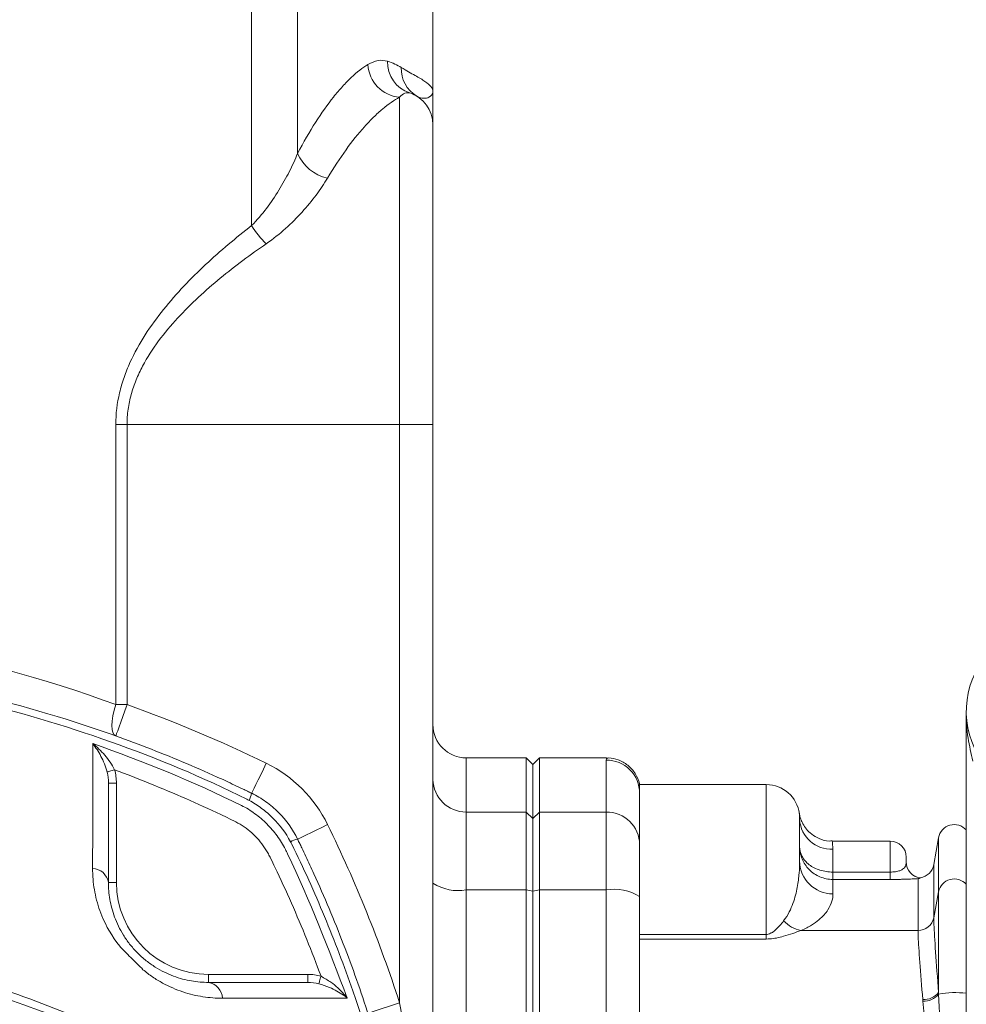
# Model space of a CAD drawing. Header units: millimetres. Extents: x -1 to 774, y -144 to 719.
# Tile 6 of 38: x 191 to 262, y -20 to 54. Entities that reach past the tile are written whole.
import ezdxf

# ---------------------------------------------------------------- set-up
doc = ezdxf.new("R2010")
doc.units = ezdxf.units.MM

msp = doc.modelspace()

# ---------------------------------------------------------------- linework, layer by layer
at = {"color": 7, "linetype": 'Continuous', "lineweight": 15}
for p, q in [((208.87, 58.166), (208.87, 38.597)), ((212.316, 58.166), (212.316, 44.014)), ((222.468, 48.667), (222.468, 58.167)), ((221.249, 48.313), (220.944, 48.451)), ((198.681, 2.666), (198.68, 23.666)), ((219.969, 23.667), (199.523, 23.666)), ((199.523, 23.666), (199.524, 2.666)), ((219.97, -19.711), (219.969, 23.667)), ((222.469, 23.667), (222.471, -51.333)), ((262.473, -104.832), (262.47, 2.168)), ((229.47, -1.333), (224.97, -1.333)), ((229.97, -1.833), (229.47, -1.333)), ((230.47, -1.333), (229.97, -1.833)), ((235.497, -1.333), (230.47, -1.333)), ((198.728, -3.22), (198.729, -10.675)), ((247.47, -3.333), (237.97, -3.333)), ((224.97, -5.394), (229.47, -5.393)), ((229.97, -5.883), (229.47, -5.393)), ((230.47, -5.393), (229.97, -5.883)), ((235.47, -5.393), (230.47, -5.393)), ((260.388, -7.324), (260.032, -9.341)), ((256.77, -7.582), (252.426, -7.583)), ((252.47, -9.896), (256.77, -9.896)), ((259.01, -10.333), (259.01, -10.322)), ((256.77, -10.45), (252.47, -10.451)), ((224.97, -11.238), (229.47, -11.238)), ((229.97, -11.338), (229.47, -11.238)), ((230.47, -11.238), (229.97, -11.338)), ((235.47, -11.237), (230.47, -11.238)), ((260.033, -13.32), (260.388, -11.374)), ((237.97, -14.574), (247.47, -14.574)), ((258.851, -14.277), (250.074, -14.278)), ((247.47, -14.92), (237.97, -14.92)), ((205.629, -17.575), (213.084, -17.575)), ((260.388, -18.923), (260.393, -19.057)), ((260.393, -19.057), (260.509, -21.413)), ((259.217, -19.583), (259.207, -19.462))]:
    msp.add_line(p, q, dxfattribs=at)
at = {"color": 7, "linetype": 'Continuous', "lineweight": 15, "flags": 128}
for points in [[(219.969, 23.667), (219.969, 26.802), (219.969, 29.889), (219.969, 32.877), (219.969, 35.719), (219.968, 38.371), (219.968, 40.791), (219.968, 42.941), (219.968, 44.786), (219.968, 46.297), (219.968, 47.451), (219.968, 48.229)], [(222.468, 46.167), (222.468, 45.974), (222.468, 45.4), (222.468, 44.454), (222.468, 43.152), (222.468, 41.517), (222.468, 39.577), (222.469, 37.364), (222.469, 34.917), (222.469, 32.277), (222.469, 29.49), (222.469, 26.603), (222.469, 23.667)], [(198.68, 23.666), (198.782, 23.666), (198.886, 23.666), (198.99, 23.666), (199.096, 23.666), (199.202, 23.666), (199.309, 23.666), (199.416, 23.666), (199.523, 23.666)], [(222.469, 23.667), (222.421, 23.667), (222.279, 23.667), (222.048, 23.667), (221.737, 23.667), (221.358, 23.667), (220.926, 23.667), (220.457, 23.667), (219.969, 23.667)], [(198.681, 2.666), (198.559, 2.237), (198.468, 1.822), (198.413, 1.435), (198.394, 1.089), (198.413, 0.795), (198.469, 0.563), (198.559, 0.4), (198.681, 0.312)], [(199.524, 2.666), (199.359, 2.207), (199.201, 1.765), (199.056, 1.358), (198.928, 1.002), (198.823, 0.709), (198.745, 0.491), (198.697, 0.358), (198.681, 0.312)], [(198.681, 2.666), (198.783, 2.666), (198.886, 2.666), (198.991, 2.666), (199.096, 2.666), (199.202, 2.666), (199.309, 2.666), (199.416, 2.666), (199.524, 2.666)], [(229.47, -5.393), (229.47, -3.793), (229.47, -2.589), (229.47, -1.786), (229.47, -1.383), (229.47, -1.333)], [(230.47, -1.333), (230.47, -1.383), (230.47, -1.786), (230.47, -2.589), (230.47, -3.793), (230.47, -5.393)], [(209.969, -1.74), (209.755, -2.178), (209.549, -2.599), (209.359, -2.988), (209.193, -3.328), (209.057, -3.607), (208.955, -3.815), (208.893, -3.943), (208.872, -3.986)], [(229.97, -5.883), (229.97, -4.287), (229.97, -3.086), (229.97, -2.285), (229.97, -1.883), (229.97, -1.833)], [(229.97, -1.833), (229.97, -1.883), (229.97, -2.285), (229.97, -3.086), (229.97, -4.287), (229.97, -5.883)], [(235.47, -5.393), (235.47, -4.623), (235.47, -3.933), (235.47, -3.324), (235.47, -2.795), (235.47, -2.348), (235.47, -1.982), (235.47, -1.697), (235.47, -1.494)], [(198.027, -2.394), (198.056, -2.386), (198.101, -2.373), (198.159, -2.356), (198.229, -2.335), (198.31, -2.312), (198.398, -2.286), (198.492, -2.259), (198.589, -2.23)], [(198.128, -3.22), (198.14, -3.22), (198.174, -3.22), (198.229, -3.22), (198.304, -3.22), (198.395, -3.22), (198.499, -3.22), (198.611, -3.22), (198.728, -3.22)], [(237.97, -3.992), (237.97, -3.704), (237.97, -3.498), (237.97, -3.374), (237.97, -3.343)], [(237.97, -3.992), (237.97, -4.193), (237.97, -4.474), (237.97, -4.835), (237.97, -5.277), (237.97, -5.799), (237.97, -6.4), (237.97, -7.082), (237.97, -7.843)], [(224.97, -5.394), (224.97, -5.69), (224.97, -6.137), (224.97, -6.723), (224.97, -7.438), (224.97, -8.265), (224.97, -9.188), (224.97, -10.186), (224.97, -11.238)], [(229.47, -11.238), (229.47, -10.185), (229.47, -9.188), (229.47, -8.265), (229.47, -7.438), (229.47, -6.723), (229.47, -6.137), (229.47, -5.69), (229.47, -5.393)], [(229.97, -11.338), (229.97, -10.356), (229.97, -9.424), (229.97, -8.564), (229.97, -7.791), (229.97, -7.125), (229.97, -6.577), (229.97, -6.16), (229.97, -5.883)], [(229.97, -5.883), (229.97, -6.16), (229.97, -6.577), (229.97, -7.125), (229.97, -7.791), (229.97, -8.564), (229.97, -9.424), (229.97, -10.356), (229.97, -11.338)], [(230.47, -5.393), (230.47, -5.69), (230.47, -6.137), (230.47, -6.723), (230.47, -7.438), (230.47, -8.265), (230.47, -9.188), (230.47, -10.185), (230.47, -11.238)], [(235.47, -11.237), (235.47, -10.185), (235.47, -9.187), (235.47, -8.265), (235.47, -7.438), (235.47, -6.723), (235.47, -6.136), (235.47, -5.69), (235.47, -5.393)], [(214.564, -6.334), (214.126, -6.548), (213.704, -6.754), (213.316, -6.944), (212.975, -7.11), (212.696, -7.247), (212.489, -7.348), (212.361, -7.411), (212.318, -7.432)], [(249.97, -5.97), (249.97, -6.136), (249.97, -6.365), (249.97, -6.658), (249.97, -7.014), (249.97, -7.433), (249.97, -7.914), (249.97, -8.457), (249.97, -9.06)], [(237.97, -7.843), (237.97, -8.04), (237.97, -8.338), (237.97, -8.729), (237.97, -9.205), (237.97, -9.757), (237.97, -10.372), (237.97, -11.037), (237.97, -11.739)], [(252.47, -8.174), (252.47, -8.334), (252.47, -8.512), (252.47, -8.706), (252.47, -8.916), (252.47, -9.141), (252.47, -9.38), (252.47, -9.632), (252.47, -9.896)], [(257.97, -8.782), (257.97, -8.805), (257.97, -8.874), (257.97, -8.987), (257.97, -9.144)], [(252.47, -9.896), (252.47, -10.013), (252.47, -10.118), (252.47, -10.211), (252.47, -10.29), (252.47, -10.355), (252.47, -10.403), (252.47, -10.435), (252.47, -10.451)], [(256.77, -9.896), (256.77, -10.013), (256.77, -10.118), (256.77, -10.211), (256.77, -10.29), (256.77, -10.355), (256.77, -10.403), (256.77, -10.435), (256.77, -10.45)], [(198.129, -10.675), (198.14, -10.675), (198.174, -10.675), (198.23, -10.675), (198.304, -10.675), (198.395, -10.675), (198.499, -10.675), (198.611, -10.675), (198.729, -10.675)], [(252.47, -10.451), (252.47, -10.524), (252.47, -10.615), (252.47, -10.724), (252.47, -10.851), (252.47, -10.995), (252.47, -11.157), (252.47, -11.337), (252.47, -11.534)], [(258.851, -14.277), (258.851, -13.462), (258.851, -12.739), (258.851, -12.111), (258.851, -11.577), (258.851, -11.137), (258.851, -10.793), (258.851, -10.544), (258.851, -10.39)], [(224.97, -11.238), (224.97, -16.194), (224.97, -21.172), (224.97, -26.169), (224.97, -31.183), (224.971, -36.209), (224.971, -41.245), (224.971, -46.288), (224.971, -51.333)], [(229.472, -91.429), (229.472, -82.603), (229.472, -73.713), (229.471, -64.779), (229.471, -55.818), (229.471, -46.848), (229.471, -37.887), (229.47, -28.953), (229.47, -20.064), (229.47, -11.238)], [(229.972, -91.328), (229.972, -82.524), (229.972, -73.657), (229.971, -64.746), (229.971, -55.807), (229.971, -46.859), (229.971, -37.921), (229.97, -29.009), (229.97, -20.142), (229.97, -11.338)], [(229.97, -11.338), (229.97, -20.142), (229.97, -29.009), (229.971, -37.921), (229.971, -46.859), (229.971, -55.807), (229.971, -64.746), (229.972, -73.657), (229.972, -82.524), (229.972, -91.328)], [(230.47, -11.238), (230.47, -20.064), (230.47, -28.953), (230.471, -37.887), (230.471, -46.848), (230.471, -55.818), (230.471, -64.779), (230.472, -73.713), (230.472, -82.602), (230.472, -91.429)], [(235.471, -43.305), (235.471, -39.268), (235.471, -35.236), (235.47, -31.21), (235.47, -27.192), (235.47, -23.185), (235.47, -19.189), (235.47, -15.206), (235.47, -11.237)], [(237.97, -11.739), (237.97, -15.657), (237.97, -19.59), (237.97, -23.537), (237.97, -27.494), (237.97, -31.461), (237.971, -35.437), (237.971, -39.419), (237.971, -43.405)], [(260.388, -11.374), (260.388, -11.813), (260.388, -12.432), (260.388, -13.217), (260.388, -14.149), (260.388, -15.21), (260.388, -16.377), (260.388, -17.623), (260.388, -18.923)], [(247.47, -14.92), (247.47, -14.884), (247.47, -14.846), (247.47, -14.806), (247.47, -14.764), (247.47, -14.72), (247.47, -14.673), (247.47, -14.625), (247.47, -14.574)], [(205.629, -18.175), (205.629, -18.164), (205.629, -18.13), (205.629, -18.074), (205.629, -17.999), (205.629, -17.909), (205.629, -17.805), (205.629, -17.692), (205.629, -17.575)], [(213.084, -18.175), (213.084, -18.163), (213.084, -18.129), (213.084, -18.074), (213.084, -17.999), (213.084, -17.908), (213.084, -17.805), (213.084, -17.692), (213.084, -17.575)], [(213.91, -18.276), (213.918, -18.247), (213.931, -18.203), (213.948, -18.144), (213.969, -18.074), (213.992, -17.993), (214.018, -17.905), (214.045, -17.811), (214.073, -17.714)], [(219.97, -19.711), (219.506, -19.861), (219.06, -20.006), (218.649, -20.139), (218.289, -20.256), (217.993, -20.352), (217.773, -20.423), (217.638, -20.467), (217.592, -20.482)]]:
    msp.add_lwpolyline(points, dxfattribs=at)
at = {"color": 8, "linetype": 'Continuous', "lineweight": 15, "flags": 128}
for points in [[(224.97, -1.333), (224.97, -1.403), (224.97, -1.643), (224.97, -2.053), (224.97, -2.634), (224.97, -3.385), (224.97, -4.305), (224.97, -5.394)], [(247.47, -14.574), (247.47, -12.022), (247.47, -9.77), (247.47, -7.835), (247.47, -6.23), (247.47, -4.97), (247.47, -4.063), (247.47, -3.516), (247.47, -3.333)], [(260.388, -7.324), (260.388, -7.374), (260.388, -7.776), (260.388, -8.579), (260.388, -9.779), (260.388, -11.374)], [(256.77, -9.896), (256.77, -8.933), (256.77, -8.199), (256.77, -7.739), (256.77, -7.582)], [(260.032, -9.341), (260.032, -9.39), (260.032, -9.785), (260.033, -10.574), (260.033, -11.754), (260.033, -13.32)]]:
    msp.add_lwpolyline(points, dxfattribs=at)
at = {"color": 7, "linetype": 'Continuous', "lineweight": 15}
for centre, radius, start, end in [((220.181, 50.814), 2.594, 182.85465, 265.29528), ((221.487, 50.847), 2.42, 177.98862, 251.66593), ((222.497, 50.373), 2.408, 177.93611, 238.80847), ((219.968, 46.167), 2.5, 0.00162, 72.36193), ((215.251, 45.289), 3.2, 203.48533, 257.57405), ((214.5, 42.026), 6.592, 211.35286, 226.56972), ((268.97, 2.168), 6.5, 60.00162, 210.00162), ((164.972, -93.835), 102.5, 63.96034, 70.30041), ((224.97, 1.167), 2.5, 180.00162, 270.00162), ((205.579, -10.725), 10, 26.0429, 63.96034), ((235.471, -3.993), 2.499, 0.02464, 90.02473), ((224.945, -2.919), 2.475, 180.59531, 270.58295), ((247.47, -5.833), 2.5, 7.2074, 90.00162), ((206.988, -3.619), 1.919, 331.86695, 348.96986), ((235.495, -7.868), 2.475, 0.59512, 90.58331), ((122.471, -51.336), 102.5, 17.97137, 26.0429), ((252.331, -5.813), 2.366, 183.82847, 273.37496), ((261.57, -7.532), 1.2, 41.41124, 170.00162), ((212.693, -9.332), 1.937, 101.17851, 118.11892), ((256.77, -8.782), 1.2, 0.00162, 90.00162), ((252.457, -9.047), 2.487, 180.30825, 270.30458), ((259.17, -9.132), 1.2, 180.00162, 262.35991), ((259.17, -9.144), 1.2, 180.00442, 262.36311), ((258.851, -9.132), 1.2, 277.64333, 350.00162), ((196.886, -10.886), 1.261, 9.62022, 87.41761), ((205.629, -10.675), 6.9, 180.00162, 270.00162), ((224.37, -7.744), 3.545, 237.5857, 279.74511), ((236.07, -14.731), 3.545, 57.58554, 99.74515), ((250.502, -11.967), 2.35, 222.57518, 259.50306), ((258.867, -13.089), 1.189, 269.24058, 348.7731), ((205.418, -19.418), 1.261, 2.58526, 80.3835), ((259.31, -18.124), 1.342, 265.58465, 323.47477), ((259.301, -18.191), 1.394, 266.53477, 321.60862)]:
    msp.add_arc(centre, radius, start, end, dxfattribs=at)
at = {"color": 8, "linetype": 'Continuous', "lineweight": 15}
for centre, radius, start, end in [((261.574, -11.626), 1.212, 42.37073, 168.00148), ((261.628, -25.54), 6.6, 82.66979, 100.78201)]:
    msp.add_arc(centre, radius, start, end, dxfattribs=at)
at = {"color": 7, "linetype": 'Continuous', "lineweight": 15}
msp.add_ellipse((164.972, -93.835), major_axis=(-0.003, 102.5), ratio=0.97561, start_param=5.939334, end_param=6.627036, dxfattribs=at)
for points, knots in [([(217.59, 50.685), (217.849, 50.812), (218.372, 51.069), (218.835, 50.978), (219.068, 50.931)], [0, 0, 0, 0, 0.495293, 1, 1, 1, 1]), ([(212.316, 44.014), (212.761, 44.863), (213.212, 45.638), (214.113, 47.047), (214.564, 47.681), (215.236, 48.525), (215.459, 48.789), (215.903, 49.279), (216.123, 49.505), (216.771, 50.118), (217.189, 50.445), (217.59, 50.685)], [0, 0, 0, 0, 0.25, 0.25, 0.5, 0.5, 0.625, 0.625, 0.75, 0.75, 1, 1, 1, 1]), ([(220.09, 50.46), (220.483, 50.22), (220.829, 50.033), (221.423, 49.697), (221.671, 49.551), (222.069, 49.277), (222.219, 49.15), (222.418, 48.904), (222.468, 48.785), (222.468, 48.667)], [0, 0, 0, 0, 0.25, 0.25, 0.5, 0.5, 0.75, 0.75, 1, 1, 1, 1]), ([(219.968, 48.229), (219.558, 48.011), (219.13, 47.715), (218.468, 47.159), (218.243, 46.954), (217.789, 46.51), (217.56, 46.271), (216.872, 45.504), (216.41, 44.928), (215.484, 43.646), (215.021, 42.94), (214.562, 42.164)], [0, 0, 0, 0, 0.25, 0.25, 0.375, 0.375, 0.5, 0.5, 0.75, 0.75, 1, 1, 1, 1]), ([(221.249, 48.313), (221.445, 48.197), (221.621, 48.156), (221.926, 48.143), (222.054, 48.173), (222.363, 48.321), (222.468, 48.495), (222.468, 48.667)], [0, 0, 0, 0, 0.25, 0.25, 0.5, 0.5, 1, 1, 1, 1]), ([(222.468, 46.167), (222.468, 46.167), (222.468, 46.266), (222.468, 46.57), (222.468, 46.775), (222.468, 47.248), (222.468, 47.515), (222.468, 47.936), (222.468, 48.08), (222.468, 48.372), (222.468, 48.519), (222.468, 48.667)], [0, 0, 0, 0, 0.25, 0.25, 0.5, 0.5, 0.75, 0.75, 0.875, 0.875, 1, 1, 1, 1]), ([(208.87, 38.597), (209.282, 39.011), (209.647, 39.448), (210.32, 40.339), (210.627, 40.795), (211.195, 41.715), (211.456, 42.181), (211.924, 43.103), (212.133, 43.561), (212.316, 44.014)], [0, 0, 0, 0, 0.25, 0.25, 0.5, 0.5, 0.75, 0.75, 1, 1, 1, 1]), ([(214.562, 42.164), (214.314, 41.744), (214.029, 41.319), (213.39, 40.467), (213.035, 40.036), (212.268, 39.194), (211.856, 38.781), (210.967, 37.983), (210.49, 37.598), (209.968, 37.239)], [0, 0, 0, 0, 0.25, 0.25, 0.5, 0.5, 0.75, 0.75, 1, 1, 1, 1]), ([(198.68, 23.666), (198.68, 24.482), (198.779, 25.278), (199.054, 26.446), (199.167, 26.831), (199.432, 27.593), (199.582, 27.965), (200.074, 29.053), (200.458, 29.742), (201.307, 31.067), (201.775, 31.706), (203.242, 33.531), (204.307, 34.634), (206.527, 36.709), (207.684, 37.677), (208.87, 38.597)], [0, 0, 0, 0, 0.125, 0.125, 0.1875, 0.1875, 0.25, 0.25, 0.375, 0.375, 0.5, 0.5, 0.75, 0.75, 1, 1, 1, 1]), ([(209.968, 37.239), (208.788, 36.428), (207.632, 35.572), (205.4, 33.734), (204.322, 32.753), (202.819, 31.12), (202.336, 30.545), (201.448, 29.344), (201.042, 28.717), (200.516, 27.718), (200.354, 27.375), (200.065, 26.665), (199.941, 26.305), (199.738, 25.571), (199.659, 25.199), (199.551, 24.441), (199.523, 24.053), (199.523, 23.666)], [0, 0, 0, 0, 0.25, 0.25, 0.5, 0.5, 0.625, 0.625, 0.75, 0.75, 0.8125, 0.8125, 0.875, 0.875, 0.9375, 0.9375, 1, 1, 1, 1]), ([(121.068, -3.988), (121.175, -3.936), (121.282, -3.884), (121.497, -3.78), (121.819, -3.625), (122.572, -3.267), (124.086, -2.567), (125.395, -1.995), (128.029, -0.89), (129.806, -0.203), (133.401, 1.07), (135.213, 1.653), (138.851, 2.712), (140.678, 3.187), (146.187, 4.457), (149.894, 5.093), (157.378, 5.947), (161.155, 6.165), (166.875, 6.165), (168.777, 6.111), (172.557, 5.895), (174.439, 5.734), (180.054, 5.093), (183.761, 4.456), (191.103, 2.764), (194.737, 1.709), (200.131, -0.2), (201.909, -0.887), (204.544, -1.993), (205.417, -2.374), (206.718, -2.964), (207.367, -3.264), (208.12, -3.622), (208.443, -3.778), (208.657, -3.881), (208.764, -3.934), (208.872, -3.986)], [0, 0, 0, 0, 0.003906, 0.003906, 0.007813, 0.015625, 0.03125, 0.0625, 0.0625, 0.125, 0.125, 0.1875, 0.1875, 0.25, 0.25, 0.375, 0.375, 0.5, 0.5, 0.5625, 0.5625, 0.625, 0.625, 0.75, 0.75, 0.875, 0.875, 0.9375, 0.9375, 0.96875, 0.96875, 0.984375, 0.992187, 0.996094, 0.996094, 1, 1, 1, 1]), ([(208.501, -4.429), (208.501, -4.429), (205.197, -2.777), (198.325, 0.072), (187.614, 3.249), (176.576, 5.193), (165.392, 5.898), (154.2, 5.29), (143.15, 3.432), (134.042, 0.838), (126.853, -1.926), (123.217, -3.543), (121.439, -4.431), (121.439, -4.431)], [0, 0, 0, 0, 0.000001, 0.122979, 0.246959, 0.371334, 0.495302, 0.619275, 0.743655, 0.867641, 0.93382, 0.999999, 1, 1, 1, 1]), ([(262.972, -1.582), (262.834, -1.003), (262.538, 0.232), (262.47, 1.492), (262.47, 2.162), (262.47, 2.168)], [0, 0, 0, 0, 0.466453, 0.99553, 1, 1, 1, 1]), ([(196.943, -9.627), (196.947, -7.327), (196.954, -4.002), (196.953, -1.144), (196.953, -0.263)], [0, 0, 0, 0, 0.691776, 1, 1, 1, 1]), ([(198.027, -2.394), (197.972, -2.178), (197.903, -1.974), (197.746, -1.582), (197.659, -1.394), (197.474, -1.04), (197.376, -0.872), (197.171, -0.554), (197.063, -0.402), (196.953, -0.263)], [0, 0, 0, 0, 0.25, 0.25, 0.5, 0.5, 0.75, 0.75, 1, 1, 1, 1]), ([(198.589, -2.23), (198.493, -2.026), (198.379, -1.835), (198.132, -1.47), (197.997, -1.296), (197.717, -0.969), (197.571, -0.815), (197.269, -0.526), (197.112, -0.388), (196.953, -0.263)], [0, 0, 0, 0, 0.25, 0.25, 0.5, 0.5, 0.75, 0.75, 1, 1, 1, 1]), ([(237.964, -3.431), (237.96, -3.374), (237.941, -3.057), (237.662, -2.483), (237.113, -1.844), (236.401, -1.461), (235.827, -1.32), (235.55, -1.343), (235.494, -1.348)], [0, 0, 0, 0, 0.04987, 0.277997, 0.514465, 0.749357, 0.949116, 1, 1, 1, 1]), ([(214.073, -17.714), (213.388, -15.862), (212.647, -14.032), (211.453, -11.323), (211.041, -10.426), (210.51, -9.312), (210.403, -9.089), (210.241, -8.756), (210.186, -8.645), (210.07, -8.43), (210.008, -8.324), (209.683, -7.809), (209.375, -7.431), (208.839, -6.918), (208.647, -6.757), (208.254, -6.467), (208.051, -6.335), (207.632, -6.1), (207.415, -5.998), (206.983, -5.79), (205.902, -5.272), (204.811, -4.774), (202.175, -3.618), (200.392, -2.898), (198.589, -2.23)], [0, 0, 0, 0, 0.25, 0.25, 0.375, 0.375, 0.40625, 0.40625, 0.421875, 0.421875, 0.4375, 0.4375, 0.5, 0.5, 0.53125, 0.53125, 0.5625, 0.5625, 0.59375, 0.59375, 0.625, 0.75, 0.75, 1, 1, 1, 1]), ([(198.128, -3.22), (198.128, -4.368), (198.128, -5.566), (198.128, -8.051), (198.128, -9.34), (198.129, -10.675)], [0, 0, 0, 0, 0.5, 0.5, 1, 1, 1, 1]), ([(208.68, -4.524), (208.621, -4.491), (208.561, -4.459), (208.501, -4.429), (208.501, -4.429)], [0, 0, 0, 0, 0.999713, 1, 1, 1, 1]), ([(208.872, -3.986), (209.247, -4.169), (209.601, -4.381), (210.271, -4.859), (210.587, -5.126), (211.472, -6.01), (211.951, -6.682), (212.318, -7.432)], [0, 0, 0, 0, 0.25, 0.25, 0.5, 0.5, 1, 1, 1, 1]), ([(208.106, -4.9), (208.282, -4.989), (208.456, -5.086), (208.792, -5.293), (208.956, -5.402), (209.434, -5.75), (209.737, -6.009), (210.295, -6.567), (210.551, -6.866), (210.899, -7.344), (211.009, -7.509), (211.217, -7.847), (211.315, -8.021), (211.404, -8.197)], [0, 0, 0, 0, 0.125, 0.125, 0.25, 0.25, 0.5, 0.5, 0.75, 0.75, 0.875, 0.875, 1, 1, 1, 1]), ([(211.78, -7.624), (211.429, -6.965), (210.989, -6.37), (210.197, -5.578), (209.916, -5.337), (209.323, -4.898), (209.01, -4.699), (208.68, -4.524)], [0, 0, 0, 0, 0.5, 0.5, 0.75, 0.75, 1, 1, 1, 1]), ([(252.418, -7.555), (252.341, -7.563), (252.005, -7.601), (251.459, -7.421), (250.886, -7.094), (250.485, -6.7), (250.222, -6.311), (250.067, -5.965), (249.988, -5.705), (249.962, -5.565), (249.953, -5.518)], [0, 0, 0, 0, 0.066226, 0.28948, 0.474637, 0.633345, 0.767555, 0.876443, 0.957865, 1, 1, 1, 1]), ([(211.875, -7.803), (211.875, -7.803), (211.843, -7.743), (211.812, -7.683), (211.78, -7.624)], [0, 0, 0, 0, 0.000313, 1, 1, 1, 1]), ([(211.877, -94.865), (211.877, -94.865), (213.529, -91.561), (216.378, -84.689), (219.555, -73.978), (221.499, -62.94), (222.204, -51.756), (221.596, -40.564), (219.738, -29.514), (217.144, -20.406), (214.38, -13.217), (212.763, -9.581), (211.875, -7.803), (211.875, -7.803)], [0, 0, 0, 0, 0.000001, 0.122979, 0.246959, 0.371334, 0.495302, 0.619275, 0.743655, 0.867641, 0.93382, 0.999999, 1, 1, 1, 1]), ([(212.318, -7.432), (212.37, -7.539), (212.422, -7.646), (212.526, -7.861), (212.681, -8.183), (213.039, -8.936), (213.739, -10.45), (214.311, -11.759), (215.416, -14.393), (216.103, -16.17), (217.376, -19.765), (217.959, -21.577), (219.018, -25.215), (219.493, -27.042), (220.763, -32.551), (221.399, -36.258), (222.253, -43.742), (222.471, -47.519), (222.471, -53.239), (222.417, -55.141), (222.201, -58.921), (222.04, -60.802), (221.399, -66.418), (220.762, -70.125), (219.07, -77.467), (218.015, -81.101), (216.106, -86.495), (215.419, -88.273), (214.313, -90.908), (213.932, -91.781), (213.342, -93.082), (213.042, -93.731), (212.684, -94.484), (212.528, -94.807), (212.425, -95.021), (212.372, -95.128), (212.32, -95.235)], [0, 0, 0, 0, 0.003906, 0.003906, 0.007813, 0.015625, 0.03125, 0.0625, 0.0625, 0.125, 0.125, 0.1875, 0.1875, 0.25, 0.25, 0.375, 0.375, 0.5, 0.5, 0.5625, 0.5625, 0.625, 0.625, 0.75, 0.75, 0.875, 0.875, 0.9375, 0.9375, 0.96875, 0.96875, 0.984375, 0.992188, 0.996094, 0.996094, 1, 1, 1, 1]), ([(252.47, -10.451), (252.134, -10.451), (251.802, -10.383), (251.346, -10.193), (251.199, -10.114), (250.927, -9.932), (250.802, -9.828), (250.572, -9.597), (250.469, -9.471), (250.292, -9.205), (250.217, -9.064), (250.032, -8.618), (249.97, -8.304), (249.97, -7.984)], [0, 0, 0, 0, 0.25, 0.25, 0.375, 0.375, 0.5, 0.5, 0.625, 0.625, 0.75, 0.75, 1, 1, 1, 1]), ([(252.47, -9.896), (252.135, -9.896), (251.803, -9.848), (251.347, -9.708), (251.2, -9.649), (250.928, -9.512), (250.803, -9.435), (250.572, -9.259), (250.469, -9.162), (250.292, -8.956), (250.216, -8.846), (250.032, -8.494), (249.97, -8.243), (249.97, -7.984)], [0, 0, 0, 0, 0.25, 0.25, 0.375, 0.375, 0.5, 0.5, 0.625, 0.625, 0.75, 0.75, 1, 1, 1, 1]), ([(211.404, -8.197), (211.404, -8.197), (211.459, -8.308), (213.206, -11.937), (214.646, -15.702), (216.041, -19.35)], [0, 0, 0, 0, 0.000005, 0.030885, 1, 1, 1, 1]), ([(248.772, -13.557), (248.951, -13.334), (249.083, -13.112), (249.306, -12.674), (249.396, -12.458), (249.624, -11.825), (249.722, -11.423), (249.864, -10.667), (249.907, -10.312), (249.96, -9.649), (249.97, -9.342), (249.97, -9.06)], [0, 0, 0, 0, 0.125, 0.125, 0.25, 0.25, 0.5, 0.5, 0.75, 0.75, 1, 1, 1, 1]), ([(257.97, -9.144), (257.97, -9.202), (257.966, -9.271), (257.929, -9.42), (257.896, -9.5), (257.792, -9.618), (257.749, -9.656), (257.635, -9.729), (257.564, -9.764), (257.391, -9.823), (257.286, -9.85), (257.045, -9.886), (256.908, -9.896), (256.77, -9.896)], [0, 0, 0, 0, 0.25, 0.25, 0.5, 0.5, 0.625, 0.625, 0.75, 0.75, 0.875, 0.875, 1, 1, 1, 1]), ([(199.084, -15.584), (199.084, -15.584), (199.052, -15.544), (198.405, -14.763), (197.662, -13.438), (197.101, -11.597), (196.952, -10.414), (196.944, -9.771), (196.943, -9.627)], [0, 0, 0, 0, 0.0000078, 0.022613, 0.4032835, 0.6637592, 0.9246154, 1, 1, 1, 1]), ([(259.01, -10.333), (259.01, -10.338), (259.004, -10.345), (258.969, -10.361), (258.953, -10.367), (258.911, -10.379), (258.884, -10.385), (258.851, -10.39)], [0, 0, 0, 0, 0.5, 0.5, 0.75, 0.75, 1, 1, 1, 1]), ([(198.129, -10.675), (198.129, -11.088), (198.163, -11.513), (198.311, -12.378), (198.426, -12.82), (198.676, -13.498), (198.773, -13.727), (198.993, -14.18), (199.117, -14.406), (199.395, -14.854), (199.549, -15.076), (199.807, -15.406), (199.897, -15.514), (200.09, -15.735), (200.196, -15.848), (200.416, -16.07), (200.527, -16.175), (200.695, -16.325), (200.752, -16.374), (200.861, -16.465), (200.916, -16.51), (201.191, -16.728), (201.416, -16.886), (201.87, -17.171), (202.1, -17.298), (202.556, -17.522), (202.785, -17.619), (203.241, -17.789), (203.468, -17.861), (203.915, -17.98), (204.136, -18.028), (204.789, -18.141), (205.214, -18.175), (205.629, -18.175)], [0, 0, 0, 0, 0.125, 0.125, 0.25, 0.25, 0.3125, 0.3125, 0.375, 0.375, 0.4375, 0.4375, 0.46875, 0.46875, 0.5, 0.5, 0.53125, 0.53125, 0.546875, 0.546875, 0.5625, 0.5625, 0.625, 0.625, 0.6875, 0.6875, 0.75, 0.75, 0.8125, 0.8125, 0.875, 0.875, 1, 1, 1, 1]), ([(256.77, -10.45), (257.002, -10.45), (257.233, -10.448), (257.555, -10.443), (257.658, -10.441), (257.859, -10.436), (257.956, -10.434), (258.226, -10.425), (258.383, -10.418), (258.654, -10.404), (258.763, -10.397), (258.851, -10.39)], [0, 0, 0, 0, 0.25, 0.25, 0.375, 0.375, 0.5, 0.5, 0.75, 0.75, 1, 1, 1, 1]), ([(252.47, -11.534), (252.47, -11.701), (252.448, -11.886), (252.331, -12.289), (252.237, -12.507), (252.009, -12.857), (251.918, -12.978), (251.697, -13.227), (251.567, -13.356), (251.256, -13.618), (251.075, -13.75), (250.641, -14.015), (250.39, -14.148), (250.074, -14.278)], [0, 0, 0, 0, 0.25, 0.25, 0.5, 0.5, 0.625, 0.625, 0.75, 0.75, 0.875, 0.875, 1, 1, 1, 1]), ([(247.47, -14.574), (247.515, -14.571), (247.638, -14.563), (247.76, -14.513), (247.94, -14.418), (248.347, -14.096), (248.585, -13.794), (248.772, -13.557)], [0, 0, 0, 0, 0.052149, 0.143012, 0.171569, 0.3511, 1, 1, 1, 1]), ([(260.033, -13.32), (260.035, -13.48), (260.044, -14.028), (260.153, -15.725), (260.31, -17.855), (260.388, -18.923)], [0, 0, 0, 0, 0.171229, 0.584494, 1, 1, 1, 1]), ([(135.083, -20.43), (136.274, -19.945), (137.477, -19.49), (139.902, -18.638), (141.127, -18.242), (144.813, -17.146), (147.29, -16.539), (154.777, -15.08), (159.843, -14.586), (170.127, -14.588), (175.201, -15.083), (181.46, -16.307), (182.708, -16.582), (185.195, -17.194), (186.436, -17.532), (190.129, -18.635), (192.555, -19.489), (194.935, -20.46)], [0, 0, 0, 0, 0.0625, 0.0625, 0.125, 0.125, 0.25, 0.25, 0.5, 0.5, 0.75, 0.75, 0.8125, 0.8125, 0.875, 0.875, 1, 1, 1, 1]), ([(250.074, -14.278), (249.67, -14.426), (249.13, -14.623), (248.271, -14.846), (247.819, -14.912), (247.558, -14.918), (247.47, -14.92)], [0, 0, 0, 0, 0.571748, 0.762616, 0.919878, 1, 1, 1, 1]), ([(259.207, -19.462), (259.128, -18.477), (258.971, -16.508), (258.862, -14.932), (258.853, -14.426), (258.851, -14.277)], [0, 0, 0, 0, 0.414261, 0.828136, 1, 1, 1, 1]), ([(195.509, -22.051), (195.435, -21.832), (195.32, -21.493), (195, -21.118), (194.234, -20.757), (191.37, -19.699), (186.306, -17.954), (179.321, -16.348), (172.177, -15.351), (164.671, -15.001), (156.862, -15.413), (148.842, -16.668), (142.499, -18.338), (138.301, -19.785), (136.4, -20.509), (135.571, -20.844), (135.297, -20.954)], [0, 0, 0, 0, 0.011073, 0.017081, 0.023083, 0.051387, 0.164711, 0.280286, 0.396106, 0.51168, 0.641672, 0.772015, 0.90201, 0.956946, 0.985794, 1, 1, 1, 1]), ([(200.72, -17.22), (200.591, -17.082), (200.453, -16.948), (200.179, -16.679), (200.041, -16.542), (199.765, -16.265), (199.626, -16.126), (199.355, -15.85), (199.221, -15.714), (199.084, -15.584)], [0, 0, 0, 0, 0.25, 0.25, 0.5, 0.5, 0.75, 0.75, 1, 1, 1, 1]), ([(206.677, -19.361), (206.199, -19.362), (205.712, -19.327), (204.724, -19.174), (204.222, -19.055), (203.201, -18.715), (202.691, -18.497), (201.937, -18.083), (201.686, -17.93), (201.319, -17.68), (201.198, -17.594), (200.957, -17.412), (200.837, -17.317), (200.72, -17.22)], [0, 0, 0, 0, 0.25, 0.25, 0.5, 0.5, 0.75, 0.75, 0.875, 0.875, 0.9375, 0.9375, 1, 1, 1, 1]), ([(214.073, -17.714), (214.328, -17.857), (214.981, -18.225), (215.601, -18.825), (215.958, -19.245), (216.039, -19.348), (216.041, -19.35)], [0, 0, 0, 0, 0.3265708, 0.8379381, 0.9964628, 1, 1, 1, 1]), ([(216.041, -19.35), (216.039, -19.349), (215.949, -19.277), (215.554, -18.988), (214.876, -18.584), (214.181, -18.363), (213.91, -18.276)], [0, 0, 0, 0, 0.003547, 0.162044, 0.673324, 1, 1, 1, 1]), ([(216.041, -19.35), (214.636, -19.349), (213.148, -19.35), (210.025, -19.353), (208.389, -19.357), (206.677, -19.361)], [0, 0, 0, 0, 0.5, 0.5, 1, 1, 1, 1]), ([(219.97, -19.711), (220.396, -22.335), (220.764, -24.964), (221.391, -30.231), (221.65, -32.868), (222.062, -38.14), (222.215, -40.776), (222.42, -46.052), (222.471, -48.693), (222.471, -51.333)], [0, 0, 0, 0, 0.25, 0.25, 0.5, 0.5, 0.75, 0.75, 1, 1, 1, 1])]:
    msp.add_open_spline(points, degree=3, knots=knots, dxfattribs=at)
for points in [[(219.068, 50.931), (219.44, 50.81), (219.78, 50.65), (220.09, 50.46)], [(220.726, 48.549), (220.496, 48.622), (220.242, 48.52), (219.968, 48.229)], [(196.953, -0.263), (200.762, -1.581), (204.486, -3.131), (208.106, -4.9)], [(198.128, -3.22), (198.128, -2.941), (198.096, -2.665), (198.027, -2.394)], [(198.589, -2.23), (198.683, -2.554), (198.728, -2.884), (198.728, -3.22)], [(213.084, -17.575), (213.42, -17.575), (213.75, -17.62), (214.073, -17.714)], [(205.629, -18.175), (208.301, -18.175), (210.787, -18.175), (213.084, -18.175)], [(213.91, -18.276), (213.639, -18.207), (213.363, -18.175), (213.084, -18.175)], [(259.447, -21.668), (259.377, -20.943), (259.277, -20.25), (259.217, -19.583)]]:
    msp.add_open_spline(points, degree=3, dxfattribs=at)
at = {"color": 8, "linetype": 'Continuous', "lineweight": 15}
for points, knots in [([(235.47, -1.494), (235.488, -1.427), (235.516, -1.32), (235.502, -1.374), (235.497, -1.394)], [0, 0, 0, 0, 0.623019, 1, 1, 1, 1]), ([(249.97, -5.97), (249.961, -5.781), (249.947, -5.475), (249.947, -5.506), (249.948, -5.518)], [0, 0, 0, 0, 0.618101, 1, 1, 1, 1]), ([(252.426, -7.652), (252.425, -7.639), (252.424, -7.605), (252.452, -7.955), (252.47, -8.174)], [0, 0, 0, 0, 0.375828, 1, 1, 1, 1])]:
    msp.add_open_spline(points, degree=3, knots=knots, dxfattribs=at)

doc.saveas('drawing.dxf')
